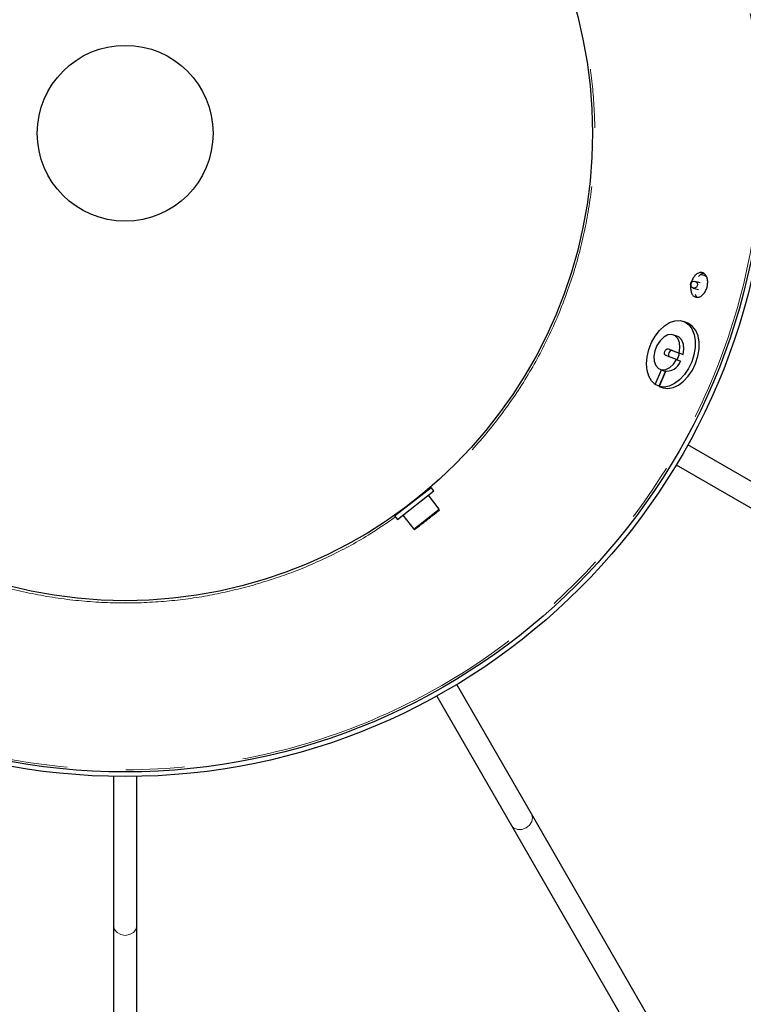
# Model space of a CAD drawing. Header units: millimetres. Extents: x 313 to 1951, y 543 to 2760.
# Tile 7 of 58: x 663 to 819, y 727 to 940. Entities that reach past the tile are written whole.
import ezdxf

# ---------------------------------------------------------------- set-up
doc = ezdxf.new("R2010")
doc.units = ezdxf.units.MM
doc.header["$LTSCALE"] = 10
doc.linetypes.add('PHANTOM', pattern=[12.7, 6.35, -1.27, 1.27, -1.27, 1.27, -1.27])

msp = doc.modelspace()

# ---------------------------------------------------------------- linework, layer by layer
at = {"color": 7, "linetype": 'Continuous', "lineweight": 25}
for p, q in [((809.7, 882.81), (808.54, 883.12)), ((808.16, 881.67), (809.32, 881.36)), ((807.01, 874.08), (806.16, 874.43)), ((804.85, 871.18), (804, 871.52)), ((802.77, 868.51), (805.14, 867.62)), ((803.63, 868.17), (805.99, 867.28)), ((804.59, 866.23), (802.23, 867.12)), ((804.59, 866.23), (805.44, 865.88)), ((805.99, 867.28), (805.14, 867.62)), ((799.94, 860.84), (801.31, 863.98)), ((801, 864.11), (801.85, 863.76)), ((800.79, 860.5), (802.17, 863.67)), ((802.22, 863.66), (800.81, 860.42)), ((800.79, 860.5), (799.94, 860.84)), ((800.81, 860.42), (801.67, 860.08)), ((834.98, 831.66), (807.02, 847.8)), ((804.52, 843.47), (832.48, 827.33)), ((743.65, 832.46), (751.53, 838.61)), ((752.14, 837.83), (751.53, 838.61)), ((744.26, 831.67), (752.14, 837.83)), ((749.17, 836.77), (749.15, 836.78)), ((753.3, 833.91), (750.96, 836.9)), ((746, 834.32), (746.01, 834.3)), ((743.65, 832.46), (744.26, 831.67)), ((745.45, 832.59), (747.79, 829.6)), ((773.21, 768.05), (757.06, 796.02)), ((752.73, 793.52), (768.88, 765.55)), ((682.91, 776.15), (682.91, 743.86)), ((687.91, 743.86), (687.91, 776.15)), ((818.81, 689.07), (773.21, 768.05)), ((768.88, 765.55), (814.51, 686.51)), ((682.91, 743.86), (682.91, 652.58)), ((687.91, 652.65), (687.91, 743.86))]:
    msp.add_line(p, q, dxfattribs=at)
at = {"color": 7, "linetype": 'PHANTOM', "lineweight": 18}
for p, q in [((802.77, 868.51), (803.63, 868.17)), ((747.79, 829.6), (753.3, 833.91))]:
    msp.add_line(p, q, dxfattribs=at)
at = {"color": 7, "linetype": 'Continuous', "lineweight": 25, "flags": 128}
for points in [[(799.94, 860.84), (799.15, 861.59), (798.56, 862.62), (798.2, 863.88), (798.07, 865.3), (798.2, 866.83), (798.56, 868.39), (799.16, 869.9), (799.94, 871.3), (800.89, 872.52), (801.96, 873.5), (803.09, 874.2), (804.23, 874.59), (805.33, 874.63), (806.34, 874.35), (807.21, 873.73), (807.9, 872.83), (808.37, 871.67), (808.61, 870.32), (808.6, 868.83), (808.34, 867.27), (807.85, 865.73), (807.15, 864.27), (806.27, 862.96), (805.25, 861.86), (804.14, 861.02), (803, 860.49), (801.87, 860.29), (800.81, 860.42)], [(801.67, 860.08), (802.72, 859.94), (803.85, 860.15), (804.99, 860.68), (806.1, 861.52), (807.12, 862.61), (808, 863.93), (808.7, 865.39), (809.19, 866.93), (809.45, 868.48), (809.46, 869.97), (809.22, 871.33), (808.75, 872.48), (808.06, 873.39), (807.19, 874), (807.01, 874.08)], [(805.14, 867.62), (805.31, 868.8), (805.22, 869.89), (804.86, 870.77), (804.28, 871.38), (803.53, 871.64), (802.68, 871.53), (801.81, 871.07), (801.01, 870.3), (800.35, 869.29), (799.9, 868.14), (799.69, 866.95), (799.76, 865.85), (800.09, 864.94), (800.65, 864.3), (801.38, 864), (802.23, 864.07), (803.1, 864.49), (803.91, 865.24), (804.59, 866.23)], [(805.99, 867.28), (806.16, 868.46), (806.07, 869.54), (805.71, 870.43), (805.13, 871.03), (804.85, 871.18)], [(802.23, 867.12), (802.07, 867.24), (801.99, 867.44), (801.98, 867.71), (802.05, 867.99), (802.19, 868.24), (802.37, 868.43), (802.58, 868.53), (802.77, 868.51)], [(803.63, 868.17), (803.43, 868.18), (803.23, 868.09), (803.04, 867.9), (802.9, 867.64), (802.83, 867.36), (802.84, 867.1), (802.93, 866.89), (802.98, 866.83)]]:
    msp.add_lwpolyline(points, dxfattribs=at)
at = {"color": 7, "linetype": 'PHANTOM', "lineweight": 18, "flags": 128}
for points in [[(768.88, 765.55), (769.43, 764.97), (770.24, 764.66), (771.16, 764.68), (772.07, 765.02), (772.82, 765.64), (773.3, 766.43), (773.44, 767.28), (773.21, 768.05), (773.21, 768.05)], [(682.91, 743.86), (683.1, 743.07), (683.64, 742.4), (684.45, 741.96), (685.41, 741.8), (686.36, 741.96), (687.17, 742.4), (687.72, 743.07), (687.91, 743.86), (687.91, 743.86)]]:
    msp.add_lwpolyline(points, dxfattribs=at)
at = {"color": 7, "linetype": 'Continuous', "lineweight": 25}
for centre, radius in [((685.41, 915.12), 139), ((685.41, 915.12), 138), ((685.41, 915.12), 101), ((685.41, 915.12), 19), ((808.34, 882.41), 0.744)]:
    msp.add_circle(centre, radius, dxfattribs=at)
at = {"color": 7, "linetype": 'PHANTOM', "lineweight": 18}
msp.add_circle((685.41, 915.12), 137.53, dxfattribs=at)
at = {"color": 7, "linetype": 'Continuous', "lineweight": 25}
for centre, radius, start, end in [((801.09, 868.39), 4.21, 328.5587, 348.8202), ((802.4, 866.94), 3.22, 260.3069, 340.8417), ((753.14, 833.78), 0.2, 308, 38), ((747.94, 829.72), 0.2, 218, 308)]:
    msp.add_arc(centre, radius, start, end, dxfattribs=at)
at = {"color": 7, "linetype": 'PHANTOM', "lineweight": 18}
for points, knots in [([(727.99, 1007.18), (730.64, 1005.91), (736.44, 1003.11), (744.76, 997.66), (752.92, 991.16), (760.28, 983.91), (766.78, 976.08), (772.35, 967.81), (776.97, 959.27), (780.67, 950.58), (783.49, 941.77), (785.51, 932.75), (786.72, 923.39), (787.06, 913.67), (786.43, 903.73), (784.79, 893.69), (782.11, 883.71), (778.38, 873.96), (773.64, 864.59), (767.97, 855.75), (761.41, 847.65), (755.95, 841.86), (752.51, 839.06), (751.73, 838.43)], [0, 0, 0, 0, 0.043503, 0.095355, 0.146931, 0.197965, 0.248205, 0.297425, 0.345426, 0.392043, 0.437142, 0.48224, 0.528857, 0.576858, 0.626078, 0.676318, 0.727352, 0.778928, 0.83078, 0.882632, 0.934208, 0.985242, 1, 1, 1, 1]), ([(712.02, 817.18), (709.06, 816.45), (703.04, 814.99), (693.67, 813.82), (683.96, 813.47), (674.01, 814.1), (663.97, 815.74), (653.99, 818.42), (644.24, 822.15), (634.87, 826.89), (626.05, 832.57), (617.9, 839.09), (610.53, 846.34), (604.04, 854.17), (598.47, 862.44), (593.84, 870.98), (590.16, 879.68), (587.42, 888.03), (586.29, 893.54), (585.77, 896.07)], [0, 0, 0, 0, 0.054629, 0.111097, 0.169242, 0.228863, 0.28972, 0.351538, 0.414014, 0.476823, 0.539633, 0.602108, 0.663926, 0.724783, 0.784404, 0.84255, 0.899018, 0.953646, 1, 1, 1, 1]), ([(743.82, 832.24), (741.88, 830.88), (737.29, 827.67), (729.53, 823.58), (720.87, 819.82), (714.94, 818.05), (712.02, 817.18)], [0, 0, 0, 0, 0.200334, 0.47507, 0.741879, 1, 1, 1, 1])]:
    msp.add_open_spline(points, degree=3, knots=knots, dxfattribs=at)
at = {"color": 7, "linetype": 'Continuous', "lineweight": 25}
for points, knots in [([(808.72, 879.7), (808.54, 879.78), (808.17, 879.95), (807.79, 880.55), (807.6, 881.34), (807.61, 882.13), (807.76, 882.92), (808.06, 883.68), (808.54, 884.4), (809.13, 884.89), (809.76, 885.1), (810.36, 884.99), (810.86, 884.59), (811.2, 883.93), (811.34, 883.09), (811.29, 882.38), (811.13, 881.69), (810.87, 881.02), (810.37, 880.3), (809.77, 879.81), (809.19, 879.62), (808.86, 879.68), (808.72, 879.7)], [0, 0, 0, 0, 0.053675, 0.10735, 0.161029, 0.214712, 0.24784, 0.301515, 0.35519, 0.408869, 0.462552, 0.516229, 0.569901, 0.623576, 0.677258, 0.730939, 0.747782, 0.801457, 0.855132, 0.908811, 0.962493, 1, 1, 1, 1]), ([(810.49, 884.82), (810.36, 884.8), (810.01, 884.77), (809.6, 884.51), (809.38, 884.24), (809.34, 884.18)], [0, 0, 0, 0, 0.352849, 0.866723, 1, 1, 1, 1]), ([(811.16, 884.13), (810.96, 884.23), (810.49, 884.46), (809.93, 884.54), (809.64, 884.45), (809.64, 884.45)], [0, 0, 0, 0, 0.42972, 0.992486, 1, 1, 1, 1]), ([(808.61, 880.34), (808.64, 880.27), (808.75, 879.96), (808.95, 879.75), (809.13, 879.66), (809.13, 879.66)], [0, 0, 0, 0, 0.218532, 0.993703, 1, 1, 1, 1]), ([(748.07, 829.56), (748.1, 829.59), (748.16, 829.63), (748.48, 829.89), (748.82, 830.15), (749.23, 830.47), (749.84, 830.95), (750.67, 831.6), (751.5, 832.25), (752.11, 832.72), (752.52, 833.04), (752.86, 833.3), (753.18, 833.56), (753.23, 833.6), (753.27, 833.63)], [0, 0, 0, 0, 0.1197215, 0.1848867, 0.25, 0.3151652, 0.3802785, 0.5, 0.6197215, 0.6848867, 0.75, 0.8151652, 0.8802785, 1, 1, 1, 1])]:
    msp.add_open_spline(points, degree=3, knots=knots, dxfattribs=at)

doc.saveas('drawing.dxf')
